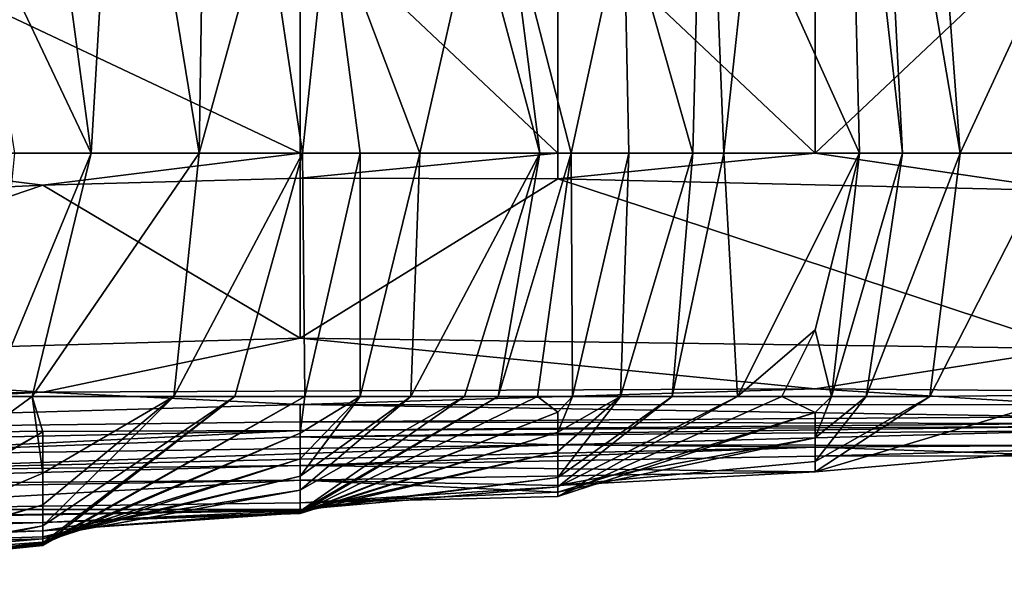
# Model space of a CAD drawing. Extents: x -161 to 11, y -10 to 160.
# Tile 29 of 256: x -0.91288 to -0.89609, y -0.34727 to -0.33767. Entities that reach past the tile are written whole.
import ezdxf

# ---------------------------------------------------------------- set-up
doc = ezdxf.new("R2010")
doc.units = 0

msp = doc.modelspace()

# ---------------------------------------------------------------- linework, layer by layer
for points in [[(-0.909817, -0.339952, 0.101578), (-0.911172, -0.331652, 0.094064), (-0.909623, -0.327502, 0.105335)], [(-0.909623, -0.327502, 0.105335), (-0.908673, -0.335802, 0.109092), (-0.909817, -0.339952, 0.101578)], [(-0.912217, -0.335802, 0.08655), (-0.911172, -0.331652, 0.094064), (-0.91166, -0.339952, 0.090307)], [(-0.911172, -0.331652, 0.094064), (-0.909817, -0.339952, 0.101578), (-0.91166, -0.339952, 0.090307)], [(-0.901197, -0.331652, 0.165449), (-0.901397, -0.339952, 0.161692), (-0.902578, -0.335802, 0.154178)], [(-0.901197, -0.331652, 0.165449), (-0.900873, -0.339952, 0.165449), (-0.901397, -0.339952, 0.161692)], [(-0.901197, -0.331652, 0.165449), (-0.90042, -0.335802, 0.169206), (-0.900873, -0.339952, 0.165449)], [(-0.898559, -0.339952, 0.180478), (-0.90042, -0.335802, 0.169206), (-0.898764, -0.331652, 0.180478)], [(-0.897824, -0.339952, 0.184235), (-0.898764, -0.331652, 0.180478), (-0.898252, -0.331652, 0.184235)], [(-0.898764, -0.331652, 0.180478), (-0.897824, -0.339952, 0.184235), (-0.898559, -0.339952, 0.180478)], [(-0.898252, -0.331652, 0.184235), (-0.897455, -0.331652, 0.187992), (-0.896839, -0.339952, 0.187992)], [(-0.898252, -0.331652, 0.184235), (-0.896839, -0.339952, 0.187992), (-0.897824, -0.339952, 0.184235)], [(-0.897455, -0.331652, 0.187992), (-0.894924, -0.335802, 0.192574), (-0.896839, -0.339952, 0.187992)], [(-0.916873, -0.335802, 0.27275), (-0.908093, -0.339952, 0.270993), (-0.908093, -0.335802, 0.272467)], [(-0.916873, -0.335802, 0.27275), (-0.916873, -0.339952, 0.271276), (-0.908093, -0.339952, 0.270993)], [(-0.912217, -0.335802, 0.08655), (-0.91166, -0.339952, 0.090307), (-0.913624, -0.335802, 0.079035)], [(-0.91166, -0.339952, 0.090307), (-0.912963, -0.339952, 0.082792), (-0.913624, -0.335802, 0.079035)], [(-0.908673, -0.335802, 0.109092), (-0.908054, -0.339952, 0.112849), (-0.909817, -0.339952, 0.101578)], [(-0.908673, -0.335802, 0.109092), (-0.907618, -0.335802, 0.116607), (-0.908054, -0.339952, 0.112849)], [(-0.908093, -0.335802, 0.272467), (-0.903704, -0.339952, 0.270993), (-0.903704, -0.335802, 0.272326)], [(-0.903704, -0.339952, 0.270993), (-0.908093, -0.335802, 0.272467), (-0.908093, -0.339952, 0.270993)], [(-0.907618, -0.335802, 0.116607), (-0.907075, -0.339952, 0.120364), (-0.908054, -0.339952, 0.112849)], [(-0.905117, -0.335802, 0.135392), (-0.906057, -0.339952, 0.127878), (-0.907618, -0.335802, 0.116607)], [(-0.907618, -0.335802, 0.116607), (-0.906057, -0.339952, 0.127878), (-0.907075, -0.339952, 0.120364)], [(-0.905117, -0.335802, 0.135392), (-0.904011, -0.339952, 0.142906), (-0.906057, -0.339952, 0.127878)], [(-0.90454, -0.335802, 0.139149), (-0.904011, -0.339952, 0.142906), (-0.905117, -0.335802, 0.135392)], [(-0.902578, -0.335802, 0.154178), (-0.903475, -0.339952, 0.146664), (-0.90454, -0.335802, 0.139149)], [(-0.903475, -0.339952, 0.146664), (-0.904011, -0.339952, 0.142906), (-0.90454, -0.335802, 0.139149)], [(-0.899314, -0.339952, 0.271064), (-0.899314, -0.335802, 0.272277), (-0.903704, -0.335802, 0.272326)], [(-0.903704, -0.335802, 0.272326), (-0.903704, -0.339952, 0.270993), (-0.899314, -0.339952, 0.271064)], [(-0.902578, -0.335802, 0.154178), (-0.90249, -0.339952, 0.154178), (-0.903475, -0.339952, 0.146664)], [(-0.902578, -0.335802, 0.154178), (-0.901397, -0.339952, 0.161692), (-0.90249, -0.339952, 0.154178)], [(-0.90042, -0.335802, 0.169206), (-0.898559, -0.339952, 0.180478), (-0.900873, -0.339952, 0.165449)], [(-0.886145, -0.339952, 0.271317), (-0.894924, -0.335802, 0.272259), (-0.899314, -0.339952, 0.271064)], [(-0.899314, -0.335802, 0.272277), (-0.899314, -0.339952, 0.271064), (-0.894924, -0.335802, 0.272259)], [(-0.894924, -0.335802, 0.192574), (-0.895232, -0.339952, 0.191749), (-0.896839, -0.339952, 0.187992)], [(-0.916873, -0.339952, 0.271276), (-0.925652, -0.341134, 0.270649), (-0.912483, -0.340498, 0.270649)], [(-0.912483, -0.340498, 0.270649), (-0.908093, -0.339952, 0.270993), (-0.916873, -0.339952, 0.271276)], [(-0.913384, -0.344102, 0.08655), (-0.91166, -0.339952, 0.090307), (-0.912666, -0.344102, 0.090307)], [(-0.912963, -0.339952, 0.082792), (-0.91166, -0.339952, 0.090307), (-0.913384, -0.344102, 0.08655)], [(-0.912666, -0.344102, 0.090307), (-0.909817, -0.339952, 0.101578), (-0.91025, -0.344102, 0.105335)], [(-0.909817, -0.339952, 0.101578), (-0.912666, -0.344102, 0.090307), (-0.91166, -0.339952, 0.090307)], [(-0.908093, -0.340374, 0.270649), (-0.908093, -0.339952, 0.270993), (-0.912483, -0.340498, 0.270649)], [(-0.91025, -0.344102, 0.105335), (-0.908054, -0.339952, 0.112849), (-0.909209, -0.344102, 0.112849)], [(-0.908054, -0.339952, 0.112849), (-0.91025, -0.344102, 0.105335), (-0.909817, -0.339952, 0.101578)], [(-0.909209, -0.344102, 0.112849), (-0.908054, -0.339952, 0.112849), (-0.908015, -0.344102, 0.120364)], [(-0.903704, -0.339952, 0.270993), (-0.908093, -0.339952, 0.270993), (-0.908093, -0.340374, 0.270649)], [(-0.903704, -0.340387, 0.270649), (-0.903704, -0.339952, 0.270993), (-0.908093, -0.340374, 0.270649)], [(-0.907075, -0.339952, 0.120364), (-0.908015, -0.344102, 0.120364), (-0.908054, -0.339952, 0.112849)], [(-0.908015, -0.344102, 0.120364), (-0.907075, -0.339952, 0.120364), (-0.907072, -0.344102, 0.127878)], [(-0.907075, -0.339952, 0.120364), (-0.906057, -0.339952, 0.127878), (-0.907072, -0.344102, 0.127878)], [(-0.907072, -0.344102, 0.127878), (-0.906057, -0.339952, 0.127878), (-0.90621, -0.344102, 0.135392)], [(-0.90621, -0.344102, 0.135392), (-0.904011, -0.339952, 0.142906), (-0.905296, -0.344102, 0.142906)], [(-0.904011, -0.339952, 0.142906), (-0.90621, -0.344102, 0.135392), (-0.906057, -0.339952, 0.127878)], [(-0.905296, -0.344102, 0.142906), (-0.904011, -0.339952, 0.142906), (-0.904719, -0.344102, 0.146664)], [(-0.904011, -0.339952, 0.142906), (-0.903475, -0.339952, 0.146664), (-0.904719, -0.344102, 0.146664)], [(-0.904719, -0.344102, 0.146664), (-0.903475, -0.339952, 0.146664), (-0.904051, -0.344102, 0.150421)], [(-0.904051, -0.344102, 0.150421), (-0.903475, -0.339952, 0.146664), (-0.903451, -0.344102, 0.154178)], [(-0.899314, -0.339952, 0.271064), (-0.903704, -0.339952, 0.270993), (-0.903704, -0.340387, 0.270649)], [(-0.899314, -0.339952, 0.271064), (-0.903704, -0.340387, 0.270649), (-0.894924, -0.340592, 0.270649)], [(-0.90249, -0.339952, 0.154178), (-0.903451, -0.344102, 0.154178), (-0.903475, -0.339952, 0.146664)], [(-0.903451, -0.344102, 0.154178), (-0.90249, -0.339952, 0.154178), (-0.902634, -0.344102, 0.161692)], [(-0.902634, -0.344102, 0.161692), (-0.901397, -0.339952, 0.161692), (-0.90175, -0.344102, 0.169206)], [(-0.90249, -0.339952, 0.154178), (-0.901397, -0.339952, 0.161692), (-0.902634, -0.344102, 0.161692)], [(-0.90175, -0.344102, 0.169206), (-0.900873, -0.339952, 0.165449), (-0.900637, -0.344102, 0.176721)], [(-0.901397, -0.339952, 0.161692), (-0.900873, -0.339952, 0.165449), (-0.90175, -0.344102, 0.169206)], [(-0.900873, -0.339952, 0.165449), (-0.898559, -0.339952, 0.180478), (-0.900637, -0.344102, 0.176721)], [(-0.898559, -0.339952, 0.180478), (-0.899314, -0.342966, 0.180478), (-0.900637, -0.344102, 0.176721)], [(-0.899314, -0.342966, 0.180478), (-0.898559, -0.339952, 0.180478), (-0.899033, -0.344102, 0.184235)], [(-0.894924, -0.340592, 0.270649), (-0.886145, -0.339952, 0.271317), (-0.899314, -0.339952, 0.271064)], [(-0.899033, -0.344102, 0.184235), (-0.897824, -0.339952, 0.184235), (-0.898442, -0.344102, 0.187992)], [(-0.897824, -0.339952, 0.184235), (-0.899033, -0.344102, 0.184235), (-0.898559, -0.339952, 0.180478)], [(-0.898442, -0.344102, 0.187992), (-0.896839, -0.339952, 0.187992), (-0.897361, -0.344102, 0.191749)], [(-0.897824, -0.339952, 0.184235), (-0.896839, -0.339952, 0.187992), (-0.898442, -0.344102, 0.187992)], [(-0.895232, -0.339952, 0.191749), (-0.894924, -0.344073, 0.195506), (-0.897361, -0.344102, 0.191749)], [(-0.895232, -0.339952, 0.191749), (-0.897361, -0.344102, 0.191749), (-0.896839, -0.339952, 0.187992)], [(-0.912483, -0.340498, 0.270649), (-0.908093, -0.343107, 0.266891), (-0.908093, -0.340374, 0.270649)], [(-0.908093, -0.343107, 0.266891), (-0.903704, -0.340387, 0.270649), (-0.908093, -0.340374, 0.270649)], [(-0.903704, -0.340387, 0.270649), (-0.908093, -0.343107, 0.266891), (-0.894924, -0.343281, 0.266891)], [(-0.903704, -0.340387, 0.270649), (-0.894924, -0.343281, 0.266891), (-0.894924, -0.340592, 0.270649)], [(-0.925652, -0.341134, 0.270649), (-0.921262, -0.343484, 0.266891), (-0.912483, -0.340498, 0.270649)], [(-0.921262, -0.343484, 0.266891), (-0.908093, -0.343107, 0.266891), (-0.912483, -0.340498, 0.270649)], [(-0.900637, -0.344102, 0.176721), (-0.899314, -0.342966, 0.180478), (-0.899883, -0.344102, 0.180478)], [(-0.899033, -0.344102, 0.184235), (-0.899883, -0.344102, 0.180478), (-0.899314, -0.342966, 0.180478)], [(-0.908093, -0.343107, 0.266891), (-0.921262, -0.343484, 0.266891), (-0.912483, -0.344028, 0.263134)], [(-0.908093, -0.343107, 0.266891), (-0.912483, -0.344028, 0.263134), (-0.899314, -0.34397, 0.263134)], [(-0.894924, -0.343281, 0.266891), (-0.908093, -0.343107, 0.266891), (-0.899314, -0.34397, 0.263134)], [(-0.894924, -0.343281, 0.266891), (-0.899314, -0.34397, 0.263134), (-0.886145, -0.344078, 0.263134)], [(-0.921262, -0.343484, 0.266891), (-0.925652, -0.344275, 0.263134), (-0.912483, -0.344028, 0.263134)], [(-0.912483, -0.344028, 0.263134), (-0.908093, -0.344238, 0.259377), (-0.899314, -0.34397, 0.263134)], [(-0.899314, -0.34397, 0.263134), (-0.908093, -0.344238, 0.259377), (-0.894924, -0.344245, 0.259377)], [(-0.899314, -0.34397, 0.263134), (-0.894924, -0.344245, 0.259377), (-0.886145, -0.344078, 0.263134)], [(-0.925652, -0.344275, 0.263134), (-0.925652, -0.344744, 0.25562), (-0.912483, -0.344028, 0.263134)], [(-0.908093, -0.344238, 0.259377), (-0.912483, -0.344028, 0.263134), (-0.925652, -0.344744, 0.25562)], [(-0.912483, -0.344703, 0.094064), (-0.916873, -0.347173, 0.090307), (-0.912666, -0.344102, 0.090307)], [(-0.912666, -0.344102, 0.090307), (-0.916873, -0.347173, 0.090307), (-0.913384, -0.344102, 0.08655)], [(-0.912483, -0.345409, 0.097821), (-0.912666, -0.344102, 0.090307), (-0.91025, -0.344102, 0.105335)], [(-0.912483, -0.344703, 0.094064), (-0.912666, -0.344102, 0.090307), (-0.912483, -0.345409, 0.097821)], [(-0.908093, -0.344726, 0.124121), (-0.912483, -0.346621, 0.124121), (-0.908015, -0.344102, 0.120364)], [(-0.912483, -0.346621, 0.124121), (-0.912483, -0.346646, 0.116607), (-0.908015, -0.344102, 0.120364)], [(-0.908015, -0.344102, 0.120364), (-0.912483, -0.346646, 0.116607), (-0.909209, -0.344102, 0.112849)], [(-0.912483, -0.346646, 0.116607), (-0.912483, -0.346596, 0.112849), (-0.909209, -0.344102, 0.112849)], [(-0.912483, -0.34631, 0.105335), (-0.909209, -0.344102, 0.112849), (-0.912483, -0.346596, 0.112849)], [(-0.909209, -0.344102, 0.112849), (-0.912483, -0.34631, 0.105335), (-0.91025, -0.344102, 0.105335)], [(-0.91025, -0.344102, 0.105335), (-0.912483, -0.34631, 0.105335), (-0.912483, -0.345951, 0.101578)], [(-0.912483, -0.345951, 0.101578), (-0.912483, -0.345409, 0.097821), (-0.91025, -0.344102, 0.105335)], [(-0.908093, -0.344726, 0.124121), (-0.907072, -0.344102, 0.127878), (-0.908093, -0.345167, 0.127878)], [(-0.908093, -0.344726, 0.124121), (-0.908015, -0.344102, 0.120364), (-0.907072, -0.344102, 0.127878)], [(-0.903704, -0.344369, 0.154178), (-0.908093, -0.346084, 0.150421), (-0.904051, -0.344102, 0.150421)], [(-0.904051, -0.344102, 0.150421), (-0.908093, -0.346084, 0.150421), (-0.904719, -0.344102, 0.146664)], [(-0.908093, -0.346084, 0.150421), (-0.908093, -0.346056, 0.146664), (-0.904719, -0.344102, 0.146664)], [(-0.904719, -0.344102, 0.146664), (-0.908093, -0.346056, 0.146664), (-0.905296, -0.344102, 0.142906)], [(-0.908093, -0.3457, 0.135392), (-0.905296, -0.344102, 0.142906), (-0.908093, -0.346056, 0.146664)], [(-0.905296, -0.344102, 0.142906), (-0.908093, -0.3457, 0.135392), (-0.90621, -0.344102, 0.135392)], [(-0.908093, -0.345461, 0.131635), (-0.90621, -0.344102, 0.135392), (-0.908093, -0.3457, 0.135392)], [(-0.90621, -0.344102, 0.135392), (-0.908093, -0.345461, 0.131635), (-0.907072, -0.344102, 0.127878)], [(-0.908093, -0.345167, 0.127878), (-0.907072, -0.344102, 0.127878), (-0.908093, -0.345461, 0.131635)], [(-0.904051, -0.344102, 0.150421), (-0.903451, -0.344102, 0.154178), (-0.903704, -0.344369, 0.154178)], [(-0.903704, -0.344369, 0.154178), (-0.903451, -0.344102, 0.154178), (-0.903704, -0.344708, 0.157935)], [(-0.899314, -0.344374, 0.184235), (-0.903704, -0.345805, 0.180478), (-0.899883, -0.344102, 0.180478)], [(-0.899883, -0.344102, 0.180478), (-0.903704, -0.345805, 0.180478), (-0.900637, -0.344102, 0.176721)], [(-0.900637, -0.344102, 0.176721), (-0.903704, -0.345805, 0.180478), (-0.903704, -0.34564, 0.172963)], [(-0.900637, -0.344102, 0.176721), (-0.903704, -0.34564, 0.172963), (-0.90175, -0.344102, 0.169206)], [(-0.903704, -0.345482, 0.169206), (-0.90175, -0.344102, 0.169206), (-0.903704, -0.34564, 0.172963)], [(-0.90175, -0.344102, 0.169206), (-0.903704, -0.345482, 0.169206), (-0.902634, -0.344102, 0.161692)], [(-0.903704, -0.345039, 0.161692), (-0.902634, -0.344102, 0.161692), (-0.903704, -0.345482, 0.169206)], [(-0.902634, -0.344102, 0.161692), (-0.903704, -0.345039, 0.161692), (-0.903704, -0.344708, 0.157935)], [(-0.903704, -0.344708, 0.157935), (-0.903451, -0.344102, 0.154178), (-0.902634, -0.344102, 0.161692)], [(-0.899033, -0.344102, 0.184235), (-0.899314, -0.344374, 0.184235), (-0.899883, -0.344102, 0.180478)], [(-0.894924, -0.345001, 0.199263), (-0.899314, -0.345389, 0.195506), (-0.894924, -0.344073, 0.195506)], [(-0.894924, -0.344073, 0.195506), (-0.899314, -0.345389, 0.195506), (-0.897361, -0.344102, 0.191749)], [(-0.899314, -0.345389, 0.195506), (-0.899314, -0.345208, 0.191749), (-0.897361, -0.344102, 0.191749)], [(-0.897361, -0.344102, 0.191749), (-0.899314, -0.345208, 0.191749), (-0.898442, -0.344102, 0.187992)], [(-0.899314, -0.345208, 0.191749), (-0.899314, -0.344806, 0.187992), (-0.898442, -0.344102, 0.187992)], [(-0.898442, -0.344102, 0.187992), (-0.899314, -0.344806, 0.187992), (-0.899033, -0.344102, 0.184235)], [(-0.899314, -0.344806, 0.187992), (-0.899314, -0.344374, 0.184235), (-0.899033, -0.344102, 0.184235)], [(-0.925652, -0.344744, 0.25562), (-0.908093, -0.344536, 0.251863), (-0.908093, -0.344238, 0.259377)], [(-0.908093, -0.344238, 0.259377), (-0.908093, -0.344536, 0.251863), (-0.894924, -0.344447, 0.251863)], [(-0.908093, -0.344238, 0.259377), (-0.894924, -0.344447, 0.251863), (-0.894924, -0.344245, 0.259377)], [(-0.903704, -0.344708, 0.157935), (-0.908093, -0.3461, 0.157935), (-0.903704, -0.344369, 0.154178)], [(-0.908093, -0.3461, 0.157935), (-0.908093, -0.346084, 0.150421), (-0.903704, -0.344369, 0.154178)], [(-0.908093, -0.344536, 0.251863), (-0.894924, -0.344561, 0.244349), (-0.894924, -0.344447, 0.251863)], [(-0.899314, -0.344806, 0.187992), (-0.903704, -0.345731, 0.187992), (-0.899314, -0.344374, 0.184235)], [(-0.903704, -0.345731, 0.187992), (-0.903704, -0.345805, 0.180478), (-0.899314, -0.344374, 0.184235)], [(-0.908093, -0.344684, 0.244349), (-0.908093, -0.344536, 0.251863), (-0.925652, -0.344744, 0.25562)], [(-0.908093, -0.344536, 0.251863), (-0.908093, -0.344684, 0.244349), (-0.894924, -0.344561, 0.244349)], [(-0.894924, -0.344561, 0.244349), (-0.908093, -0.344684, 0.244349), (-0.894924, -0.344612, 0.22932)], [(-0.908093, -0.344684, 0.244349), (-0.908093, -0.344789, 0.233077), (-0.894924, -0.344612, 0.22932)], [(-0.894924, -0.344612, 0.22932), (-0.908093, -0.344789, 0.233077), (-0.894924, -0.344688, 0.221806)], [(-0.925652, -0.344744, 0.25562), (-0.930042, -0.345161, 0.244349), (-0.908093, -0.344684, 0.244349)], [(-0.908093, -0.344684, 0.244349), (-0.930042, -0.345161, 0.244349), (-0.916873, -0.345114, 0.22932)], [(-0.908093, -0.344684, 0.244349), (-0.916873, -0.345114, 0.22932), (-0.908093, -0.344789, 0.233077)], [(-0.912483, -0.345409, 0.097821), (-0.916873, -0.347261, 0.097821), (-0.912483, -0.344703, 0.094064)], [(-0.916873, -0.347261, 0.097821), (-0.916873, -0.347173, 0.090307), (-0.912483, -0.344703, 0.094064)], [(-0.908093, -0.344789, 0.233077), (-0.916873, -0.345114, 0.22932), (-0.903704, -0.344928, 0.218049)], [(-0.908093, -0.345167, 0.127878), (-0.912483, -0.346588, 0.127878), (-0.908093, -0.344726, 0.124121)], [(-0.912483, -0.346588, 0.127878), (-0.912483, -0.346621, 0.124121), (-0.908093, -0.344726, 0.124121)], [(-0.908093, -0.344789, 0.233077), (-0.903704, -0.344928, 0.218049), (-0.894924, -0.344688, 0.221806)], [(-0.903704, -0.345039, 0.161692), (-0.908093, -0.34608, 0.161692), (-0.903704, -0.344708, 0.157935)], [(-0.908093, -0.34608, 0.161692), (-0.908093, -0.3461, 0.157935), (-0.903704, -0.344708, 0.157935)], [(-0.894924, -0.34494, 0.206778), (-0.894924, -0.344688, 0.221806), (-0.903704, -0.344928, 0.218049)], [(-0.903704, -0.345619, 0.191749), (-0.899314, -0.344806, 0.187992), (-0.899314, -0.345208, 0.191749)], [(-0.903704, -0.345619, 0.191749), (-0.903704, -0.345731, 0.187992), (-0.899314, -0.344806, 0.187992)], [(-0.916873, -0.345378, 0.214292), (-0.903704, -0.344928, 0.218049), (-0.916873, -0.345114, 0.22932)], [(-0.903704, -0.344928, 0.218049), (-0.916873, -0.345378, 0.214292), (-0.899314, -0.344966, 0.206778)], [(-0.916873, -0.345378, 0.214292), (-0.908093, -0.345279, 0.20302), (-0.899314, -0.344966, 0.206778)], [(-0.908093, -0.345279, 0.20302), (-0.899314, -0.345121, 0.20302), (-0.899314, -0.344966, 0.206778)], [(-0.903704, -0.344928, 0.218049), (-0.899314, -0.344966, 0.206778), (-0.894924, -0.34494, 0.206778)], [(-0.899314, -0.344966, 0.206778), (-0.894924, -0.345116, 0.20302), (-0.894924, -0.34494, 0.206778)], [(-0.899314, -0.344966, 0.206778), (-0.899314, -0.345121, 0.20302), (-0.894924, -0.345116, 0.20302)], [(-0.899314, -0.345121, 0.20302), (-0.894924, -0.345001, 0.199263), (-0.894924, -0.345116, 0.20302)], [(-0.899314, -0.345121, 0.20302), (-0.899314, -0.345389, 0.195506), (-0.894924, -0.345001, 0.199263)], [(-0.908093, -0.345461, 0.131635), (-0.912483, -0.346532, 0.131635), (-0.908093, -0.345167, 0.127878)], [(-0.912483, -0.346532, 0.131635), (-0.912483, -0.346588, 0.127878), (-0.908093, -0.345167, 0.127878)], [(-0.908093, -0.346044, 0.165449), (-0.903704, -0.345039, 0.161692), (-0.903704, -0.345482, 0.169206)], [(-0.908093, -0.346044, 0.165449), (-0.908093, -0.34608, 0.161692), (-0.903704, -0.345039, 0.161692)], [(-0.908093, -0.345279, 0.20302), (-0.899314, -0.345389, 0.195506), (-0.899314, -0.345121, 0.20302)], [(-0.921262, -0.345631, 0.206778), (-0.908093, -0.345527, 0.195506), (-0.908093, -0.345279, 0.20302)], [(-0.916873, -0.345378, 0.214292), (-0.921262, -0.345631, 0.206778), (-0.908093, -0.345279, 0.20302)], [(-0.908093, -0.345279, 0.20302), (-0.908093, -0.345527, 0.195506), (-0.899314, -0.345389, 0.195506)], [(-0.899314, -0.345389, 0.195506), (-0.903704, -0.345619, 0.191749), (-0.899314, -0.345208, 0.191749)], [(-0.912483, -0.345951, 0.101578), (-0.916873, -0.347272, 0.101578), (-0.912483, -0.345409, 0.097821)], [(-0.916873, -0.347272, 0.101578), (-0.916873, -0.347261, 0.097821), (-0.912483, -0.345409, 0.097821)], [(-0.912483, -0.346497, 0.135392), (-0.908093, -0.345461, 0.131635), (-0.908093, -0.3457, 0.135392)], [(-0.912483, -0.346497, 0.135392), (-0.912483, -0.346532, 0.131635), (-0.908093, -0.345461, 0.131635)], [(-0.908093, -0.345527, 0.195506), (-0.903704, -0.345619, 0.191749), (-0.899314, -0.345389, 0.195506)], [(-0.908093, -0.346028, 0.172963), (-0.903704, -0.345482, 0.169206), (-0.903704, -0.34564, 0.172963)], [(-0.908093, -0.346028, 0.172963), (-0.908093, -0.346044, 0.165449), (-0.903704, -0.345482, 0.169206)], [(-0.921262, -0.345631, 0.206778), (-0.925652, -0.34583, 0.20302), (-0.908093, -0.345527, 0.195506)], [(-0.908093, -0.345527, 0.195506), (-0.925652, -0.34583, 0.20302), (-0.916873, -0.346032, 0.184235)], [(-0.916873, -0.346032, 0.184235), (-0.908093, -0.345917, 0.180478), (-0.908093, -0.345527, 0.195506)], [(-0.908093, -0.345527, 0.195506), (-0.903704, -0.345731, 0.187992), (-0.903704, -0.345619, 0.191749)], [(-0.908093, -0.345917, 0.180478), (-0.903704, -0.345731, 0.187992), (-0.908093, -0.345527, 0.195506)], [(-0.903704, -0.345805, 0.180478), (-0.908093, -0.345917, 0.180478), (-0.903704, -0.34564, 0.172963)], [(-0.908093, -0.345917, 0.180478), (-0.908093, -0.346028, 0.172963), (-0.903704, -0.34564, 0.172963)], [(-0.908093, -0.3457, 0.135392), (-0.908093, -0.346056, 0.146664), (-0.912483, -0.346394, 0.146664)], [(-0.912483, -0.346394, 0.146664), (-0.912483, -0.346497, 0.135392), (-0.908093, -0.3457, 0.135392)], [(-0.903704, -0.345731, 0.187992), (-0.908093, -0.345917, 0.180478), (-0.903704, -0.345805, 0.180478)], [(-0.908093, -0.346028, 0.172963), (-0.908093, -0.345917, 0.180478), (-0.916873, -0.346032, 0.184235)], [(-0.912483, -0.34631, 0.105335), (-0.916873, -0.34721, 0.105335), (-0.912483, -0.345951, 0.101578)], [(-0.916873, -0.34721, 0.105335), (-0.916873, -0.347272, 0.101578), (-0.912483, -0.345951, 0.101578)], [(-0.916873, -0.346032, 0.184235), (-0.921262, -0.346271, 0.172963), (-0.908093, -0.346028, 0.172963)], [(-0.908093, -0.346028, 0.172963), (-0.921262, -0.346271, 0.172963), (-0.908093, -0.346044, 0.165449)], [(-0.921262, -0.346271, 0.172963), (-0.912483, -0.346249, 0.161692), (-0.908093, -0.346044, 0.165449)], [(-0.908093, -0.346044, 0.165449), (-0.912483, -0.346249, 0.161692), (-0.908093, -0.34608, 0.161692)], [(-0.908093, -0.346084, 0.150421), (-0.912483, -0.346394, 0.146664), (-0.908093, -0.346056, 0.146664)], [(-0.908093, -0.34608, 0.161692), (-0.912483, -0.346249, 0.161692), (-0.908093, -0.3461, 0.157935)], [(-0.908093, -0.3461, 0.157935), (-0.912483, -0.346249, 0.161692), (-0.908093, -0.346084, 0.150421)], [(-0.912483, -0.346249, 0.161692), (-0.912483, -0.346394, 0.146664), (-0.908093, -0.346084, 0.150421)], [(-0.921262, -0.346271, 0.172963), (-0.925652, -0.346419, 0.169206), (-0.912483, -0.346249, 0.161692)], [(-0.925652, -0.346419, 0.169206), (-0.925652, -0.346692, 0.150421), (-0.912483, -0.346249, 0.161692)], [(-0.925652, -0.346692, 0.150421), (-0.912483, -0.346394, 0.146664), (-0.912483, -0.346249, 0.161692)], [(-0.916873, -0.347085, 0.112849), (-0.916873, -0.34721, 0.105335), (-0.912483, -0.34631, 0.105335)], [(-0.912483, -0.34631, 0.105335), (-0.912483, -0.346596, 0.112849), (-0.916873, -0.347085, 0.112849)], [(-0.925652, -0.346692, 0.150421), (-0.925652, -0.346907, 0.135392), (-0.912483, -0.346394, 0.146664)], [(-0.912483, -0.346394, 0.146664), (-0.925652, -0.346907, 0.135392), (-0.912483, -0.346497, 0.135392)], [(-0.912483, -0.346497, 0.135392), (-0.925652, -0.346907, 0.135392), (-0.912483, -0.346532, 0.131635)], [(-0.912483, -0.346532, 0.131635), (-0.925652, -0.346907, 0.135392), (-0.916873, -0.346908, 0.120364)], [(-0.912483, -0.346588, 0.127878), (-0.912483, -0.346532, 0.131635), (-0.916873, -0.346908, 0.120364)], [(-0.912483, -0.346588, 0.127878), (-0.916873, -0.346908, 0.120364), (-0.912483, -0.346621, 0.124121)], [(-0.912483, -0.346646, 0.116607), (-0.916873, -0.347085, 0.112849), (-0.912483, -0.346596, 0.112849)], [(-0.912483, -0.346621, 0.124121), (-0.916873, -0.346908, 0.120364), (-0.912483, -0.346646, 0.116607)], [(-0.916873, -0.346908, 0.120364), (-0.916873, -0.347085, 0.112849), (-0.912483, -0.346646, 0.116607)]]:
    msp.add_3dface(points)

doc.saveas('drawing.dxf')
